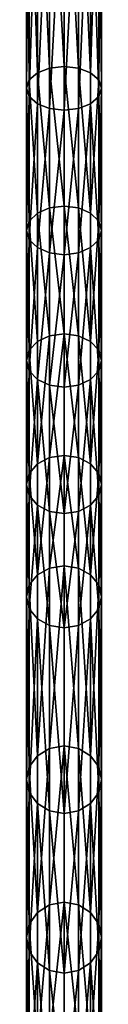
# Model space of a CAD drawing. Header units: millimetres. Extents: x -326 to 2371, y -557 to 1237.
# Tile 96 of 114: x 68.56 to 73.56, y 437.83 to 503.24. Entities that reach past the tile are written whole.
import ezdxf

# ---------------------------------------------------------------- set-up
doc = ezdxf.new("R2010")
doc.units = ezdxf.units.MM
doc.header["$LTSCALE"] = 25.4
doc.layers.get('0').update_dxf_attribs({"true_color": 0xff5454})

# ---------------------------------------------------------------- blocks, each defined once
blk = doc.blocks.new('MONO-BIURKOWA-7703.STL')
at = {"color": 18, "true_color": 0x000000}
mesh = blk.add_polyface(dxfattribs=at)
corners = [(69.29, 499.711, 65.691), (68.748, 517.182, 54.037), (68.748, 499.24, 65.032), (69.29, 517.559, 54.756)]
mesh.append_faces([[corners[k] for k in face] for face in [(0, 1, 2), (1, 0, 3)]], dxfattribs={"vtx0": -1, "color": 18})
mesh = blk.add_polyface(dxfattribs=at)
corners = [(70.101, 500.026, 66.131), (69.29, 517.559, 54.756), (69.29, 499.711, 65.691), (70.101, 517.81, 55.235)]
mesh.append_faces([[corners[k] for k in face] for face in [(0, 1, 2), (1, 0, 3)]], dxfattribs={"vtx0": -1, "color": 18})
mesh = blk.add_polyface(dxfattribs=at)
corners = [(71.058, 500.136, 66.286), (70.101, 517.81, 55.235), (70.101, 500.026, 66.131), (71.058, 517.899, 55.404)]
mesh.append_faces([[corners[k] for k in face] for face in [(0, 1, 2), (1, 0, 3)]], dxfattribs={"vtx0": -1, "color": 18})
mesh = blk.add_polyface(dxfattribs=at)
corners = [(72.014, 500.026, 66.131), (71.058, 517.899, 55.404), (71.058, 500.136, 66.286), (72.014, 517.81, 55.235)]
mesh.append_faces([[corners[k] for k in face] for face in [(0, 1, 2), (1, 0, 3)]], dxfattribs={"vtx0": -1, "color": 18})
mesh = blk.add_polyface(dxfattribs=at)
corners = [(72.826, 499.711, 65.691), (72.014, 517.81, 55.235), (72.014, 500.026, 66.131), (72.826, 517.559, 54.756)]
mesh.append_faces([[corners[k] for k in face] for face in [(0, 1, 2), (1, 0, 3)]], dxfattribs={"vtx0": -1, "color": 18})
mesh = blk.add_polyface(dxfattribs=at)
corners = [(73.367, 517.182, 54.037), (72.826, 499.711, 65.691), (73.367, 499.24, 65.032), (72.826, 517.559, 54.756)]
mesh.append_faces([[corners[k] for k in face] for face in [(0, 1, 2), (1, 0, 3)]], dxfattribs={"vtx0": -1, "color": 18})
mesh = blk.add_polyface(dxfattribs=at)
corners = [(68.748, 499.24, 65.032), (68.558, 516.737, 53.19), (68.558, 498.685, 64.255), (68.748, 517.182, 54.037)]
mesh.append_faces([[corners[k] for k in face] for face in [(0, 1, 2), (1, 0, 3)]], dxfattribs={"vtx0": -1, "color": 18})
mesh = blk.add_polyface(dxfattribs=at)
corners = [(73.558, 516.737, 53.19), (73.367, 499.24, 65.032), (73.558, 498.685, 64.255), (73.367, 517.182, 54.037)]
mesh.append_faces([[corners[k] for k in face] for face in [(0, 1, 2), (1, 0, 3)]], dxfattribs={"vtx0": -1, "color": 18})
mesh = blk.add_polyface(dxfattribs=at)
corners = [(68.558, 498.685, 64.255), (68.748, 516.292, 52.343), (68.748, 498.13, 63.478), (68.558, 516.737, 53.19)]
mesh.append_faces([[corners[k] for k in face] for face in [(0, 1, 2), (1, 0, 3)]], dxfattribs={"vtx0": -1, "color": 18})
mesh = blk.add_polyface(dxfattribs=at)
corners = [(68.748, 498.13, 63.478), (69.29, 515.915, 51.625), (69.29, 497.659, 62.819), (68.748, 516.292, 52.343)]
mesh.append_faces([[corners[k] for k in face] for face in [(0, 1, 2), (1, 0, 3)]], dxfattribs={"vtx0": -1, "color": 18})
mesh = blk.add_polyface(dxfattribs=at)
corners = [(72.826, 515.915, 51.625), (73.367, 498.13, 63.478), (72.826, 497.659, 62.819), (73.367, 516.292, 52.343)]
mesh.append_faces([[corners[k] for k in face] for face in [(0, 1, 2), (1, 0, 3)]], dxfattribs={"vtx0": -1, "color": 18})
mesh = blk.add_polyface(dxfattribs=at)
corners = [(73.367, 516.292, 52.343), (73.558, 498.685, 64.255), (73.367, 498.13, 63.478), (73.558, 516.737, 53.19)]
mesh.append_faces([[corners[k] for k in face] for face in [(0, 1, 2), (1, 0, 3)]], dxfattribs={"vtx0": -1, "color": 18})
mesh = blk.add_polyface(dxfattribs=at)
corners = [(70.101, 515.664, 51.145), (69.29, 497.659, 62.819), (69.29, 515.915, 51.625), (70.101, 497.345, 62.379)]
mesh.append_faces([[corners[k] for k in face] for face in [(0, 1, 2), (1, 0, 3)]], dxfattribs={"vtx0": -1, "color": 18})
mesh = blk.add_polyface(dxfattribs=at)
corners = [(71.058, 515.575, 50.977), (70.101, 497.345, 62.379), (70.101, 515.664, 51.145), (71.058, 497.234, 62.225)]
mesh.append_faces([[corners[k] for k in face] for face in [(0, 1, 2), (1, 0, 3)]], dxfattribs={"vtx0": -1, "color": 18})
mesh = blk.add_polyface(dxfattribs=at)
corners = [(72.014, 515.664, 51.145), (71.058, 497.234, 62.225), (71.058, 515.575, 50.977), (72.014, 497.345, 62.379)]
mesh.append_faces([[corners[k] for k in face] for face in [(0, 1, 2), (1, 0, 3)]], dxfattribs={"vtx0": -1, "color": 18})
mesh = blk.add_polyface(dxfattribs=at)
corners = [(72.826, 515.915, 51.625), (72.014, 497.345, 62.379), (72.014, 515.664, 51.145), (72.826, 497.659, 62.819)]
mesh.append_faces([[corners[k] for k in face] for face in [(0, 1, 2), (1, 0, 3)]], dxfattribs={"vtx0": -1, "color": 18})
mesh = blk.add_polyface(dxfattribs=at)
corners = [(70.101, 490.738, 73.379), (69.29, 499.711, 65.691), (69.29, 490.387, 72.968), (70.101, 500.026, 66.131)]
mesh.append_faces([[corners[k] for k in face] for face in [(0, 1, 2), (1, 0, 3)]], dxfattribs={"vtx0": -1, "color": 18})
mesh = blk.add_polyface(dxfattribs=at)
corners = [(71.058, 490.861, 73.523), (70.101, 500.026, 66.131), (70.101, 490.738, 73.379), (71.058, 500.136, 66.286)]
mesh.append_faces([[corners[k] for k in face] for face in [(0, 1, 2), (1, 0, 3)]], dxfattribs={"vtx0": -1, "color": 18})
mesh = blk.add_polyface(dxfattribs=at)
corners = [(72.014, 490.738, 73.379), (71.058, 500.136, 66.286), (71.058, 490.861, 73.523), (72.014, 500.026, 66.131)]
mesh.append_faces([[corners[k] for k in face] for face in [(0, 1, 2), (1, 0, 3)]], dxfattribs={"vtx0": -1, "color": 18})
mesh = blk.add_polyface(dxfattribs=at)
corners = [(72.826, 490.387, 72.968), (72.014, 500.026, 66.131), (72.014, 490.738, 73.379), (72.826, 499.711, 65.691)]
mesh.append_faces([[corners[k] for k in face] for face in [(0, 1, 2), (1, 0, 3)]], dxfattribs={"vtx0": -1, "color": 18})
mesh = blk.add_polyface(dxfattribs=at)
corners = [(68.748, 489.862, 72.352), (68.558, 498.685, 64.255), (68.558, 489.242, 71.627), (68.748, 499.24, 65.032)]
mesh.append_faces([[corners[k] for k in face] for face in [(0, 1, 2), (1, 0, 3)]], dxfattribs={"vtx0": -1, "color": 18})
mesh = blk.add_polyface(dxfattribs=at)
corners = [(69.29, 490.387, 72.968), (68.748, 499.24, 65.032), (68.748, 489.862, 72.352), (69.29, 499.711, 65.691)]
mesh.append_faces([[corners[k] for k in face] for face in [(0, 1, 2), (1, 0, 3)]], dxfattribs={"vtx0": -1, "color": 18})
mesh = blk.add_polyface(dxfattribs=at)
corners = [(73.367, 499.24, 65.032), (72.826, 490.387, 72.968), (73.367, 489.862, 72.352), (72.826, 499.711, 65.691)]
mesh.append_faces([[corners[k] for k in face] for face in [(0, 1, 2), (1, 0, 3)]], dxfattribs={"vtx0": -1, "color": 18})
mesh = blk.add_polyface(dxfattribs=at)
corners = [(73.558, 498.685, 64.255), (73.367, 489.862, 72.352), (73.558, 489.242, 71.627), (73.367, 499.24, 65.032)]
mesh.append_faces([[corners[k] for k in face] for face in [(0, 1, 2), (1, 0, 3)]], dxfattribs={"vtx0": -1, "color": 18})
mesh = blk.add_polyface(dxfattribs=at)
corners = [(68.558, 489.242, 71.627), (68.748, 498.13, 63.478), (68.748, 488.623, 70.901), (68.558, 498.685, 64.255)]
mesh.append_faces([[corners[k] for k in face] for face in [(0, 1, 2), (1, 0, 3)]], dxfattribs={"vtx0": -1, "color": 18})
mesh = blk.add_polyface(dxfattribs=at)
corners = [(73.367, 498.13, 63.478), (73.558, 489.242, 71.627), (73.367, 488.623, 70.901), (73.558, 498.685, 64.255)]
mesh.append_faces([[corners[k] for k in face] for face in [(0, 1, 2), (1, 0, 3)]], dxfattribs={"vtx0": -1, "color": 18})
mesh = blk.add_polyface(dxfattribs=at)
corners = [(68.748, 488.623, 70.901), (69.29, 497.659, 62.819), (69.29, 488.097, 70.285), (68.748, 498.13, 63.478)]
mesh.append_faces([[corners[k] for k in face] for face in [(0, 1, 2), (1, 0, 3)]], dxfattribs={"vtx0": -1, "color": 18})
mesh = blk.add_polyface(dxfattribs=at)
corners = [(72.826, 497.659, 62.819), (73.367, 488.623, 70.901), (72.826, 488.097, 70.285), (73.367, 498.13, 63.478)]
mesh.append_faces([[corners[k] for k in face] for face in [(0, 1, 2), (1, 0, 3)]], dxfattribs={"vtx0": -1, "color": 18})
mesh = blk.add_polyface(dxfattribs=at)
corners = [(70.101, 497.345, 62.379), (69.29, 488.097, 70.285), (69.29, 497.659, 62.819), (70.101, 487.746, 69.874)]
mesh.append_faces([[corners[k] for k in face] for face in [(0, 1, 2), (1, 0, 3)]], dxfattribs={"vtx0": -1, "color": 18})
mesh = blk.add_polyface(dxfattribs=at)
corners = [(71.058, 497.234, 62.225), (70.101, 487.746, 69.874), (70.101, 497.345, 62.379), (71.058, 487.623, 69.73)]
mesh.append_faces([[corners[k] for k in face] for face in [(0, 1, 2), (1, 0, 3)]], dxfattribs={"vtx0": -1, "color": 18})
mesh = blk.add_polyface(dxfattribs=at)
corners = [(72.014, 497.345, 62.379), (71.058, 487.623, 69.73), (71.058, 497.234, 62.225), (72.014, 487.746, 69.874)]
mesh.append_faces([[corners[k] for k in face] for face in [(0, 1, 2), (1, 0, 3)]], dxfattribs={"vtx0": -1, "color": 18})
mesh = blk.add_polyface(dxfattribs=at)
corners = [(72.826, 497.659, 62.819), (72.014, 487.746, 69.874), (72.014, 497.345, 62.379), (72.826, 488.097, 70.285)]
mesh.append_faces([[corners[k] for k in face] for face in [(0, 1, 2), (1, 0, 3)]], dxfattribs={"vtx0": -1, "color": 18})
mesh = blk.add_polyface(dxfattribs=at)
corners = [(70.101, 482.238, 81.293), (69.29, 490.387, 72.968), (69.29, 481.853, 80.914), (70.101, 490.738, 73.379)]
mesh.append_faces([[corners[k] for k in face] for face in [(0, 1, 2), (1, 0, 3)]], dxfattribs={"vtx0": -1, "color": 18})
mesh = blk.add_polyface(dxfattribs=at)
corners = [(71.058, 482.374, 81.426), (70.101, 490.738, 73.379), (70.101, 482.238, 81.293), (71.058, 490.861, 73.523)]
mesh.append_faces([[corners[k] for k in face] for face in [(0, 1, 2), (1, 0, 3)]], dxfattribs={"vtx0": -1, "color": 18})
mesh = blk.add_polyface(dxfattribs=at)
corners = [(72.014, 482.238, 81.293), (71.058, 490.861, 73.523), (71.058, 482.374, 81.426), (72.014, 490.738, 73.379)]
mesh.append_faces([[corners[k] for k in face] for face in [(0, 1, 2), (1, 0, 3)]], dxfattribs={"vtx0": -1, "color": 18})
mesh = blk.add_polyface(dxfattribs=at)
corners = [(72.826, 481.853, 80.914), (72.014, 490.738, 73.379), (72.014, 482.238, 81.293), (72.826, 490.387, 72.968)]
mesh.append_faces([[corners[k] for k in face] for face in [(0, 1, 2), (1, 0, 3)]], dxfattribs={"vtx0": -1, "color": 18})
mesh = blk.add_polyface(dxfattribs=at)
corners = [(69.29, 481.853, 80.914), (68.748, 489.862, 72.352), (68.748, 481.276, 80.346), (69.29, 490.387, 72.968)]
mesh.append_faces([[corners[k] for k in face] for face in [(0, 1, 2), (1, 0, 3)]], dxfattribs={"vtx0": -1, "color": 18})
mesh = blk.add_polyface(dxfattribs=at)
corners = [(73.367, 489.862, 72.352), (72.826, 481.853, 80.914), (73.367, 481.276, 80.346), (72.826, 490.387, 72.968)]
mesh.append_faces([[corners[k] for k in face] for face in [(0, 1, 2), (1, 0, 3)]], dxfattribs={"vtx0": -1, "color": 18})
mesh = blk.add_polyface(dxfattribs=at)
corners = [(68.748, 481.276, 80.346), (68.558, 489.242, 71.627), (68.558, 480.595, 79.677), (68.748, 489.862, 72.352)]
mesh.append_faces([[corners[k] for k in face] for face in [(0, 1, 2), (1, 0, 3)]], dxfattribs={"vtx0": -1, "color": 18})
mesh = blk.add_polyface(dxfattribs=at)
corners = [(73.558, 489.242, 71.627), (73.367, 481.276, 80.346), (73.558, 480.595, 79.677), (73.367, 489.862, 72.352)]
mesh.append_faces([[corners[k] for k in face] for face in [(0, 1, 2), (1, 0, 3)]], dxfattribs={"vtx0": -1, "color": 18})
mesh = blk.add_polyface(dxfattribs=at)
corners = [(68.558, 480.595, 79.677), (68.748, 488.623, 70.901), (68.748, 479.915, 79.008), (68.558, 489.242, 71.627)]
mesh.append_faces([[corners[k] for k in face] for face in [(0, 1, 2), (1, 0, 3)]], dxfattribs={"vtx0": -1, "color": 18})
mesh = blk.add_polyface(dxfattribs=at)
corners = [(73.367, 488.623, 70.901), (73.558, 480.595, 79.677), (73.367, 479.915, 79.008), (73.558, 489.242, 71.627)]
mesh.append_faces([[corners[k] for k in face] for face in [(0, 1, 2), (1, 0, 3)]], dxfattribs={"vtx0": -1, "color": 18})
mesh = blk.add_polyface(dxfattribs=at)
corners = [(68.748, 479.915, 79.008), (69.29, 488.097, 70.285), (69.29, 479.338, 78.44), (68.748, 488.623, 70.901)]
mesh.append_faces([[corners[k] for k in face] for face in [(0, 1, 2), (1, 0, 3)]], dxfattribs={"vtx0": -1, "color": 18})
mesh = blk.add_polyface(dxfattribs=at)
corners = [(70.101, 487.746, 69.874), (69.29, 479.338, 78.44), (69.29, 488.097, 70.285), (70.101, 478.952, 78.061)]
mesh.append_faces([[corners[k] for k in face] for face in [(0, 1, 2), (1, 0, 3)]], dxfattribs={"vtx0": -1, "color": 18})
mesh = blk.add_polyface(dxfattribs=at)
corners = [(72.826, 488.097, 70.285), (72.014, 478.952, 78.061), (72.014, 487.746, 69.874), (72.826, 479.338, 78.44)]
mesh.append_faces([[corners[k] for k in face] for face in [(0, 1, 2), (1, 0, 3)]], dxfattribs={"vtx0": -1, "color": 18})
mesh = blk.add_polyface(dxfattribs=at)
corners = [(72.826, 488.097, 70.285), (73.367, 479.915, 79.008), (72.826, 479.338, 78.44), (73.367, 488.623, 70.901)]
mesh.append_faces([[corners[k] for k in face] for face in [(0, 1, 2), (1, 0, 3)]], dxfattribs={"vtx0": -1, "color": 18})
mesh = blk.add_polyface(dxfattribs=at)
corners = [(71.058, 487.623, 69.73), (70.101, 478.952, 78.061), (70.101, 487.746, 69.874), (71.058, 478.817, 77.928)]
mesh.append_faces([[corners[k] for k in face] for face in [(0, 1, 2), (1, 0, 3)]], dxfattribs={"vtx0": -1, "color": 18})
mesh = blk.add_polyface(dxfattribs=at)
corners = [(72.014, 487.746, 69.874), (71.058, 478.817, 77.928), (71.058, 487.623, 69.73), (72.014, 478.952, 78.061)]
mesh.append_faces([[corners[k] for k in face] for face in [(0, 1, 2), (1, 0, 3)]], dxfattribs={"vtx0": -1, "color": 18})
mesh = blk.add_polyface(dxfattribs=at)
corners = [(69.29, 473.725, 89.964), (70.101, 482.238, 81.293), (69.29, 481.853, 80.914), (70.101, 474.144, 90.307)]
mesh.append_faces([[corners[k] for k in face] for face in [(0, 1, 2), (1, 0, 3)]], dxfattribs={"vtx0": -1, "color": 18})
mesh = blk.add_polyface(dxfattribs=at)
corners = [(70.101, 474.144, 90.307), (71.058, 482.374, 81.426), (70.101, 482.238, 81.293), (71.058, 474.291, 90.427)]
mesh.append_faces([[corners[k] for k in face] for face in [(0, 1, 2), (1, 0, 3)]], dxfattribs={"vtx0": -1, "color": 18})
mesh = blk.add_polyface(dxfattribs=at)
corners = [(71.058, 482.374, 81.426), (72.014, 474.144, 90.307), (72.014, 482.238, 81.293), (71.058, 474.291, 90.427)]
mesh.append_faces([[corners[k] for k in face] for face in [(0, 1, 2), (1, 0, 3)]], dxfattribs={"vtx0": -1, "color": 18})
mesh = blk.add_polyface(dxfattribs=at)
corners = [(72.014, 482.238, 81.293), (72.826, 473.725, 89.964), (72.826, 481.853, 80.914), (72.014, 474.144, 90.307)]
mesh.append_faces([[corners[k] for k in face] for face in [(0, 1, 2), (1, 0, 3)]], dxfattribs={"vtx0": -1, "color": 18})
mesh = blk.add_polyface(dxfattribs=at)
corners = [(69.29, 473.725, 89.964), (68.748, 481.276, 80.346), (68.748, 473.099, 89.45), (69.29, 481.853, 80.914)]
mesh.append_faces([[corners[k] for k in face] for face in [(0, 1, 2), (1, 0, 3)]], dxfattribs={"vtx0": -1, "color": 18})
mesh = blk.add_polyface(dxfattribs=at)
corners = [(73.367, 481.276, 80.346), (72.826, 473.725, 89.964), (73.367, 473.099, 89.45), (72.826, 481.853, 80.914)]
mesh.append_faces([[corners[k] for k in face] for face in [(0, 1, 2), (1, 0, 3)]], dxfattribs={"vtx0": -1, "color": 18})
mesh = blk.add_polyface(dxfattribs=at)
corners = [(68.748, 473.099, 89.45), (68.558, 480.595, 79.677), (68.558, 472.36, 88.844), (68.748, 481.276, 80.346)]
mesh.append_faces([[corners[k] for k in face] for face in [(0, 1, 2), (1, 0, 3)]], dxfattribs={"vtx0": -1, "color": 18})
mesh = blk.add_polyface(dxfattribs=at)
corners = [(73.558, 480.595, 79.677), (73.367, 473.099, 89.45), (73.558, 472.36, 88.844), (73.367, 481.276, 80.346)]
mesh.append_faces([[corners[k] for k in face] for face in [(0, 1, 2), (1, 0, 3)]], dxfattribs={"vtx0": -1, "color": 18})
mesh = blk.add_polyface(dxfattribs=at)
corners = [(68.558, 472.36, 88.844), (68.748, 479.915, 79.008), (68.748, 471.621, 88.238), (68.558, 480.595, 79.677)]
mesh.append_faces([[corners[k] for k in face] for face in [(0, 1, 2), (1, 0, 3)]], dxfattribs={"vtx0": -1, "color": 18})
mesh = blk.add_polyface(dxfattribs=at)
corners = [(73.367, 479.915, 79.008), (73.558, 472.36, 88.844), (73.367, 471.621, 88.238), (73.558, 480.595, 79.677)]
mesh.append_faces([[corners[k] for k in face] for face in [(0, 1, 2), (1, 0, 3)]], dxfattribs={"vtx0": -1, "color": 18})
mesh = blk.add_polyface(dxfattribs=at)
corners = [(68.748, 471.621, 88.238), (69.29, 479.338, 78.44), (69.29, 470.994, 87.724), (68.748, 479.915, 79.008)]
mesh.append_faces([[corners[k] for k in face] for face in [(0, 1, 2), (1, 0, 3)]], dxfattribs={"vtx0": -1, "color": 18})
mesh = blk.add_polyface(dxfattribs=at)
corners = [(72.826, 479.338, 78.44), (73.367, 471.621, 88.238), (72.826, 470.994, 87.724), (73.367, 479.915, 79.008)]
mesh.append_faces([[corners[k] for k in face] for face in [(0, 1, 2), (1, 0, 3)]], dxfattribs={"vtx0": -1, "color": 18})
mesh = blk.add_polyface(dxfattribs=at)
corners = [(70.101, 470.576, 87.381), (69.29, 479.338, 78.44), (70.101, 478.952, 78.061), (69.29, 470.994, 87.724)]
mesh.append_faces([[corners[k] for k in face] for face in [(0, 1, 2), (1, 0, 3)]], dxfattribs={"vtx0": -1, "color": 18})
mesh = blk.add_polyface(dxfattribs=at)
corners = [(71.058, 470.429, 87.26), (70.101, 478.952, 78.061), (71.058, 478.817, 77.928), (70.101, 470.576, 87.381)]
mesh.append_faces([[corners[k] for k in face] for face in [(0, 1, 2), (1, 0, 3)]], dxfattribs={"vtx0": -1, "color": 18})
mesh = blk.add_polyface(dxfattribs=at)
corners = [(72.014, 478.952, 78.061), (71.058, 470.429, 87.26), (71.058, 478.817, 77.928), (72.014, 470.576, 87.381)]
mesh.append_faces([[corners[k] for k in face] for face in [(0, 1, 2), (1, 0, 3)]], dxfattribs={"vtx0": -1, "color": 18})
mesh = blk.add_polyface(dxfattribs=at)
corners = [(72.826, 479.338, 78.44), (72.014, 470.576, 87.381), (72.014, 478.952, 78.061), (72.826, 470.994, 87.724)]
mesh.append_faces([[corners[k] for k in face] for face in [(0, 1, 2), (1, 0, 3)]], dxfattribs={"vtx0": -1, "color": 18})
mesh = blk.add_polyface(dxfattribs=at)
corners = [(70.101, 466.801, 100.111), (71.058, 474.291, 90.427), (70.101, 474.144, 90.307), (71.058, 466.958, 100.219)]
mesh.append_faces([[corners[k] for k in face] for face in [(0, 1, 2), (1, 0, 3)]], dxfattribs={"vtx0": -1, "color": 18})
mesh = blk.add_polyface(dxfattribs=at)
corners = [(71.058, 474.291, 90.427), (72.014, 466.801, 100.111), (72.014, 474.144, 90.307), (71.058, 466.958, 100.219)]
mesh.append_faces([[corners[k] for k in face] for face in [(0, 1, 2), (1, 0, 3)]], dxfattribs={"vtx0": -1, "color": 18})
mesh = blk.add_polyface(dxfattribs=at)
corners = [(69.29, 466.354, 99.805), (68.748, 473.099, 89.45), (68.748, 465.685, 99.347), (69.29, 473.725, 89.964)]
mesh.append_faces([[corners[k] for k in face] for face in [(0, 1, 2), (1, 0, 3)]], dxfattribs={"vtx0": -1, "color": 18})
mesh = blk.add_polyface(dxfattribs=at)
corners = [(69.29, 466.354, 99.805), (70.101, 474.144, 90.307), (69.29, 473.725, 89.964), (70.101, 466.801, 100.111)]
mesh.append_faces([[corners[k] for k in face] for face in [(0, 1, 2), (1, 0, 3)]], dxfattribs={"vtx0": -1, "color": 18})
mesh = blk.add_polyface(dxfattribs=at)
corners = [(72.014, 474.144, 90.307), (72.826, 466.354, 99.805), (72.826, 473.725, 89.964), (72.014, 466.801, 100.111)]
mesh.append_faces([[corners[k] for k in face] for face in [(0, 1, 2), (1, 0, 3)]], dxfattribs={"vtx0": -1, "color": 18})
mesh = blk.add_polyface(dxfattribs=at)
corners = [(73.367, 473.099, 89.45), (72.826, 466.354, 99.805), (73.367, 465.685, 99.347), (72.826, 473.725, 89.964)]
mesh.append_faces([[corners[k] for k in face] for face in [(0, 1, 2), (1, 0, 3)]], dxfattribs={"vtx0": -1, "color": 18})
mesh = blk.add_polyface(dxfattribs=at)
corners = [(68.748, 465.685, 99.347), (68.558, 472.36, 88.844), (68.558, 464.895, 98.807), (68.748, 473.099, 89.45)]
mesh.append_faces([[corners[k] for k in face] for face in [(0, 1, 2), (1, 0, 3)]], dxfattribs={"vtx0": -1, "color": 18})
mesh = blk.add_polyface(dxfattribs=at)
corners = [(73.558, 472.36, 88.844), (73.367, 465.685, 99.347), (73.558, 464.895, 98.807), (73.367, 473.099, 89.45)]
mesh.append_faces([[corners[k] for k in face] for face in [(0, 1, 2), (1, 0, 3)]], dxfattribs={"vtx0": -1, "color": 18})
mesh = blk.add_polyface(dxfattribs=at)
corners = [(68.558, 464.895, 98.807), (68.748, 471.621, 88.238), (68.748, 464.105, 98.266), (68.558, 472.36, 88.844)]
mesh.append_faces([[corners[k] for k in face] for face in [(0, 1, 2), (1, 0, 3)]], dxfattribs={"vtx0": -1, "color": 18})
mesh = blk.add_polyface(dxfattribs=at)
corners = [(73.367, 471.621, 88.238), (73.558, 464.895, 98.807), (73.367, 464.105, 98.266), (73.558, 472.36, 88.844)]
mesh.append_faces([[corners[k] for k in face] for face in [(0, 1, 2), (1, 0, 3)]], dxfattribs={"vtx0": -1, "color": 18})
mesh = blk.add_polyface(dxfattribs=at)
corners = [(68.748, 464.105, 98.266), (69.29, 470.994, 87.724), (69.29, 463.436, 97.808), (68.748, 471.621, 88.238)]
mesh.append_faces([[corners[k] for k in face] for face in [(0, 1, 2), (1, 0, 3)]], dxfattribs={"vtx0": -1, "color": 18})
mesh = blk.add_polyface(dxfattribs=at)
corners = [(72.826, 470.994, 87.724), (73.367, 464.105, 98.266), (72.826, 463.436, 97.808), (73.367, 471.621, 88.238)]
mesh.append_faces([[corners[k] for k in face] for face in [(0, 1, 2), (1, 0, 3)]], dxfattribs={"vtx0": -1, "color": 18})
mesh = blk.add_polyface(dxfattribs=at)
corners = [(70.101, 462.989, 97.502), (69.29, 470.994, 87.724), (70.101, 470.576, 87.381), (69.29, 463.436, 97.808)]
mesh.append_faces([[corners[k] for k in face] for face in [(0, 1, 2), (1, 0, 3)]], dxfattribs={"vtx0": -1, "color": 18})
mesh = blk.add_polyface(dxfattribs=at)
corners = [(71.058, 462.832, 97.395), (70.101, 470.576, 87.381), (71.058, 470.429, 87.26), (70.101, 462.989, 97.502)]
mesh.append_faces([[corners[k] for k in face] for face in [(0, 1, 2), (1, 0, 3)]], dxfattribs={"vtx0": -1, "color": 18})
mesh = blk.add_polyface(dxfattribs=at)
corners = [(72.014, 470.576, 87.381), (71.058, 462.832, 97.395), (71.058, 470.429, 87.26), (72.014, 462.989, 97.502)]
mesh.append_faces([[corners[k] for k in face] for face in [(0, 1, 2), (1, 0, 3)]], dxfattribs={"vtx0": -1, "color": 18})
mesh = blk.add_polyface(dxfattribs=at)
corners = [(72.826, 470.994, 87.724), (72.014, 462.989, 97.502), (72.014, 470.576, 87.381), (72.826, 463.436, 97.808)]
mesh.append_faces([[corners[k] for k in face] for face in [(0, 1, 2), (1, 0, 3)]], dxfattribs={"vtx0": -1, "color": 18})
mesh = blk.add_polyface(dxfattribs=at)
corners = [(69.29, 454.341, 120.596), (70.101, 466.801, 100.111), (69.29, 466.354, 99.805), (70.101, 454.828, 120.834)]
mesh.append_faces([[corners[k] for k in face] for face in [(0, 1, 2), (1, 0, 3)]], dxfattribs={"vtx0": -1, "color": 18})
mesh = blk.add_polyface(dxfattribs=at)
corners = [(70.101, 454.828, 120.834), (71.058, 466.958, 100.219), (70.101, 466.801, 100.111), (71.058, 454.999, 120.917)]
mesh.append_faces([[corners[k] for k in face] for face in [(0, 1, 2), (1, 0, 3)]], dxfattribs={"vtx0": -1, "color": 18})
mesh = blk.add_polyface(dxfattribs=at)
corners = [(71.058, 466.958, 100.219), (72.014, 454.828, 120.834), (72.014, 466.801, 100.111), (71.058, 454.999, 120.917)]
mesh.append_faces([[corners[k] for k in face] for face in [(0, 1, 2), (1, 0, 3)]], dxfattribs={"vtx0": -1, "color": 18})
mesh = blk.add_polyface(dxfattribs=at)
corners = [(72.014, 466.801, 100.111), (72.826, 454.341, 120.596), (72.826, 466.354, 99.805), (72.014, 454.828, 120.834)]
mesh.append_faces([[corners[k] for k in face] for face in [(0, 1, 2), (1, 0, 3)]], dxfattribs={"vtx0": -1, "color": 18})
mesh = blk.add_polyface(dxfattribs=at)
corners = [(69.29, 454.341, 120.596), (68.748, 465.685, 99.347), (68.748, 453.612, 120.241), (69.29, 466.354, 99.805)]
mesh.append_faces([[corners[k] for k in face] for face in [(0, 1, 2), (1, 0, 3)]], dxfattribs={"vtx0": -1, "color": 18})
mesh = blk.add_polyface(dxfattribs=at)
corners = [(73.367, 465.685, 99.347), (72.826, 454.341, 120.596), (73.367, 453.612, 120.241), (72.826, 466.354, 99.805)]
mesh.append_faces([[corners[k] for k in face] for face in [(0, 1, 2), (1, 0, 3)]], dxfattribs={"vtx0": -1, "color": 18})
mesh = blk.add_polyface(dxfattribs=at)
corners = [(68.748, 453.612, 120.241), (68.558, 464.895, 98.807), (68.558, 452.752, 119.822), (68.748, 465.685, 99.347)]
mesh.append_faces([[corners[k] for k in face] for face in [(0, 1, 2), (1, 0, 3)]], dxfattribs={"vtx0": -1, "color": 18})
mesh = blk.add_polyface(dxfattribs=at)
corners = [(73.558, 464.895, 98.807), (73.367, 453.612, 120.241), (73.558, 452.752, 119.822), (73.367, 465.685, 99.347)]
mesh.append_faces([[corners[k] for k in face] for face in [(0, 1, 2), (1, 0, 3)]], dxfattribs={"vtx0": -1, "color": 18})
mesh = blk.add_polyface(dxfattribs=at)
corners = [(68.558, 452.752, 119.822), (68.748, 464.105, 98.266), (68.748, 451.892, 119.402), (68.558, 464.895, 98.807)]
mesh.append_faces([[corners[k] for k in face] for face in [(0, 1, 2), (1, 0, 3)]], dxfattribs={"vtx0": -1, "color": 18})
mesh = blk.add_polyface(dxfattribs=at)
corners = [(73.367, 464.105, 98.266), (73.558, 452.752, 119.822), (73.367, 451.892, 119.402), (73.558, 464.895, 98.807)]
mesh.append_faces([[corners[k] for k in face] for face in [(0, 1, 2), (1, 0, 3)]], dxfattribs={"vtx0": -1, "color": 18})
mesh = blk.add_polyface(dxfattribs=at)
corners = [(68.748, 451.892, 119.402), (69.29, 463.436, 97.808), (69.29, 451.163, 119.047), (68.748, 464.105, 98.266)]
mesh.append_faces([[corners[k] for k in face] for face in [(0, 1, 2), (1, 0, 3)]], dxfattribs={"vtx0": -1, "color": 18})
mesh = blk.add_polyface(dxfattribs=at)
corners = [(72.826, 463.436, 97.808), (73.367, 451.892, 119.402), (72.826, 451.163, 119.047), (73.367, 464.105, 98.266)]
mesh.append_faces([[corners[k] for k in face] for face in [(0, 1, 2), (1, 0, 3)]], dxfattribs={"vtx0": -1, "color": 18})
mesh = blk.add_polyface(dxfattribs=at)
corners = [(70.101, 450.676, 118.81), (69.29, 463.436, 97.808), (70.101, 462.989, 97.502), (69.29, 451.163, 119.047)]
mesh.append_faces([[corners[k] for k in face] for face in [(0, 1, 2), (1, 0, 3)]], dxfattribs={"vtx0": -1, "color": 18})
mesh = blk.add_polyface(dxfattribs=at)
corners = [(72.826, 463.436, 97.808), (72.014, 450.676, 118.81), (72.014, 462.989, 97.502), (72.826, 451.163, 119.047)]
mesh.append_faces([[corners[k] for k in face] for face in [(0, 1, 2), (1, 0, 3)]], dxfattribs={"vtx0": -1, "color": 18})
mesh = blk.add_polyface(dxfattribs=at)
corners = [(71.058, 450.505, 118.726), (70.101, 462.989, 97.502), (71.058, 462.832, 97.395), (70.101, 450.676, 118.81)]
mesh.append_faces([[corners[k] for k in face] for face in [(0, 1, 2), (1, 0, 3)]], dxfattribs={"vtx0": -1, "color": 18})
mesh = blk.add_polyface(dxfattribs=at)
corners = [(72.014, 462.989, 97.502), (71.058, 450.505, 118.726), (71.058, 462.832, 97.395), (72.014, 450.676, 118.81)]
mesh.append_faces([[corners[k] for k in face] for face in [(0, 1, 2), (1, 0, 3)]], dxfattribs={"vtx0": -1, "color": 18})
mesh = blk.add_polyface(dxfattribs=at)
corners = [(69.29, 443.928, 146.201), (70.101, 454.828, 120.834), (69.29, 454.341, 120.596), (70.101, 444.442, 146.375)]
mesh.append_faces([[corners[k] for k in face] for face in [(0, 1, 2), (1, 0, 3)]], dxfattribs={"vtx0": -1, "color": 18})
mesh = blk.add_polyface(dxfattribs=at)
corners = [(70.101, 444.442, 146.375), (71.058, 454.999, 120.917), (70.101, 454.828, 120.834), (71.058, 444.622, 146.436)]
mesh.append_faces([[corners[k] for k in face] for face in [(0, 1, 2), (1, 0, 3)]], dxfattribs={"vtx0": -1, "color": 18})
mesh = blk.add_polyface(dxfattribs=at)
corners = [(71.058, 454.999, 120.917), (72.014, 444.442, 146.375), (72.014, 454.828, 120.834), (71.058, 444.622, 146.436)]
mesh.append_faces([[corners[k] for k in face] for face in [(0, 1, 2), (1, 0, 3)]], dxfattribs={"vtx0": -1, "color": 18})
mesh = blk.add_polyface(dxfattribs=at)
corners = [(72.014, 454.828, 120.834), (72.826, 443.928, 146.201), (72.826, 454.341, 120.596), (72.014, 444.442, 146.375)]
mesh.append_faces([[corners[k] for k in face] for face in [(0, 1, 2), (1, 0, 3)]], dxfattribs={"vtx0": -1, "color": 18})
mesh = blk.add_polyface(dxfattribs=at)
corners = [(69.29, 443.928, 146.201), (68.748, 453.612, 120.241), (68.748, 443.16, 145.941), (69.29, 454.341, 120.596)]
mesh.append_faces([[corners[k] for k in face] for face in [(0, 1, 2), (1, 0, 3)]], dxfattribs={"vtx0": -1, "color": 18})
mesh = blk.add_polyface(dxfattribs=at)
corners = [(73.367, 453.612, 120.241), (72.826, 443.928, 146.201), (73.367, 443.16, 145.941), (72.826, 454.341, 120.596)]
mesh.append_faces([[corners[k] for k in face] for face in [(0, 1, 2), (1, 0, 3)]], dxfattribs={"vtx0": -1, "color": 18})
mesh = blk.add_polyface(dxfattribs=at)
corners = [(68.748, 443.16, 145.941), (68.558, 452.752, 119.822), (68.558, 442.254, 145.635), (68.748, 453.612, 120.241)]
mesh.append_faces([[corners[k] for k in face] for face in [(0, 1, 2), (1, 0, 3)]], dxfattribs={"vtx0": -1, "color": 18})
mesh = blk.add_polyface(dxfattribs=at)
corners = [(73.558, 452.752, 119.822), (73.367, 443.16, 145.941), (73.558, 442.254, 145.635), (73.367, 453.612, 120.241)]
mesh.append_faces([[corners[k] for k in face] for face in [(0, 1, 2), (1, 0, 3)]], dxfattribs={"vtx0": -1, "color": 18})
mesh = blk.add_polyface(dxfattribs=at)
corners = [(68.558, 442.254, 145.635), (68.748, 451.892, 119.402), (68.748, 441.347, 145.328), (68.558, 452.752, 119.822)]
mesh.append_faces([[corners[k] for k in face] for face in [(0, 1, 2), (1, 0, 3)]], dxfattribs={"vtx0": -1, "color": 18})
mesh = blk.add_polyface(dxfattribs=at)
corners = [(73.367, 451.892, 119.402), (73.558, 442.254, 145.635), (73.367, 441.347, 145.328), (73.558, 452.752, 119.822)]
mesh.append_faces([[corners[k] for k in face] for face in [(0, 1, 2), (1, 0, 3)]], dxfattribs={"vtx0": -1, "color": 18})
mesh = blk.add_polyface(dxfattribs=at)
corners = [(68.748, 441.347, 145.328), (69.29, 451.163, 119.047), (69.29, 440.579, 145.068), (68.748, 451.892, 119.402)]
mesh.append_faces([[corners[k] for k in face] for face in [(0, 1, 2), (1, 0, 3)]], dxfattribs={"vtx0": -1, "color": 18})
mesh = blk.add_polyface(dxfattribs=at)
corners = [(72.826, 451.163, 119.047), (73.367, 441.347, 145.328), (72.826, 440.579, 145.068), (73.367, 451.892, 119.402)]
mesh.append_faces([[corners[k] for k in face] for face in [(0, 1, 2), (1, 0, 3)]], dxfattribs={"vtx0": -1, "color": 18})
mesh = blk.add_polyface(dxfattribs=at)
corners = [(70.101, 440.066, 144.895), (69.29, 451.163, 119.047), (70.101, 450.676, 118.81), (69.29, 440.579, 145.068)]
mesh.append_faces([[corners[k] for k in face] for face in [(0, 1, 2), (1, 0, 3)]], dxfattribs={"vtx0": -1, "color": 18})
mesh = blk.add_polyface(dxfattribs=at)
corners = [(72.826, 451.163, 119.047), (72.014, 440.066, 144.895), (72.014, 450.676, 118.81), (72.826, 440.579, 145.068)]
mesh.append_faces([[corners[k] for k in face] for face in [(0, 1, 2), (1, 0, 3)]], dxfattribs={"vtx0": -1, "color": 18})
mesh = blk.add_polyface(dxfattribs=at)
corners = [(71.058, 439.885, 144.834), (70.101, 450.676, 118.81), (71.058, 450.505, 118.726), (70.101, 440.066, 144.895)]
mesh.append_faces([[corners[k] for k in face] for face in [(0, 1, 2), (1, 0, 3)]], dxfattribs={"vtx0": -1, "color": 18})
mesh = blk.add_polyface(dxfattribs=at)
corners = [(72.014, 450.676, 118.81), (71.058, 439.885, 144.834), (71.058, 450.505, 118.726), (72.014, 440.066, 144.895)]
mesh.append_faces([[corners[k] for k in face] for face in [(0, 1, 2), (1, 0, 3)]], dxfattribs={"vtx0": -1, "color": 18})
mesh = blk.add_polyface(dxfattribs=at)
corners = [(69.29, 435.051, 178.247), (70.101, 444.442, 146.375), (69.29, 443.928, 146.201), (70.101, 435.58, 178.366)]
mesh.append_faces([[corners[k] for k in face] for face in [(0, 1, 2), (1, 0, 3)]], dxfattribs={"vtx0": -1, "color": 18})
mesh = blk.add_polyface(dxfattribs=at)
corners = [(70.101, 435.58, 178.366), (71.058, 444.622, 146.436), (70.101, 444.442, 146.375), (71.058, 435.766, 178.408)]
mesh.append_faces([[corners[k] for k in face] for face in [(0, 1, 2), (1, 0, 3)]], dxfattribs={"vtx0": -1, "color": 18})
mesh = blk.add_polyface(dxfattribs=at)
corners = [(71.058, 444.622, 146.436), (72.014, 435.58, 178.366), (72.014, 444.442, 146.375), (71.058, 435.766, 178.408)]
mesh.append_faces([[corners[k] for k in face] for face in [(0, 1, 2), (1, 0, 3)]], dxfattribs={"vtx0": -1, "color": 18})
mesh = blk.add_polyface(dxfattribs=at)
corners = [(72.014, 444.442, 146.375), (72.826, 435.051, 178.247), (72.826, 443.928, 146.201), (72.014, 435.58, 178.366)]
mesh.append_faces([[corners[k] for k in face] for face in [(0, 1, 2), (1, 0, 3)]], dxfattribs={"vtx0": -1, "color": 18})
mesh = blk.add_polyface(dxfattribs=at)
corners = [(69.29, 435.051, 178.247), (68.748, 443.16, 145.941), (68.748, 434.26, 178.069), (69.29, 443.928, 146.201)]
mesh.append_faces([[corners[k] for k in face] for face in [(0, 1, 2), (1, 0, 3)]], dxfattribs={"vtx0": -1, "color": 18})
mesh = blk.add_polyface(dxfattribs=at)
corners = [(73.367, 443.16, 145.941), (72.826, 435.051, 178.247), (73.367, 434.26, 178.069), (72.826, 443.928, 146.201)]
mesh.append_faces([[corners[k] for k in face] for face in [(0, 1, 2), (1, 0, 3)]], dxfattribs={"vtx0": -1, "color": 18})
mesh = blk.add_polyface(dxfattribs=at)
corners = [(68.748, 434.26, 178.069), (68.558, 442.254, 145.635), (68.558, 433.327, 177.859), (68.748, 443.16, 145.941)]
mesh.append_faces([[corners[k] for k in face] for face in [(0, 1, 2), (1, 0, 3)]], dxfattribs={"vtx0": -1, "color": 18})
mesh = blk.add_polyface(dxfattribs=at)
corners = [(73.558, 442.254, 145.635), (73.367, 434.26, 178.069), (73.558, 433.327, 177.859), (73.367, 443.16, 145.941)]
mesh.append_faces([[corners[k] for k in face] for face in [(0, 1, 2), (1, 0, 3)]], dxfattribs={"vtx0": -1, "color": 18})
mesh = blk.add_polyface(dxfattribs=at)
corners = [(68.558, 433.327, 177.859), (68.748, 441.347, 145.328), (68.748, 432.393, 177.648), (68.558, 442.254, 145.635)]
mesh.append_faces([[corners[k] for k in face] for face in [(0, 1, 2), (1, 0, 3)]], dxfattribs={"vtx0": -1, "color": 18})
mesh = blk.add_polyface(dxfattribs=at)
corners = [(73.367, 441.347, 145.328), (73.558, 433.327, 177.859), (73.367, 432.393, 177.648), (73.558, 442.254, 145.635)]
mesh.append_faces([[corners[k] for k in face] for face in [(0, 1, 2), (1, 0, 3)]], dxfattribs={"vtx0": -1, "color": 18})
mesh = blk.add_polyface(dxfattribs=at)
corners = [(68.748, 432.393, 177.648), (69.29, 440.579, 145.068), (69.29, 431.602, 177.47), (68.748, 441.347, 145.328)]
mesh.append_faces([[corners[k] for k in face] for face in [(0, 1, 2), (1, 0, 3)]], dxfattribs={"vtx0": -1, "color": 18})
mesh = blk.add_polyface(dxfattribs=at)
corners = [(72.826, 440.579, 145.068), (73.367, 432.393, 177.648), (72.826, 431.602, 177.47), (73.367, 441.347, 145.328)]
mesh.append_faces([[corners[k] for k in face] for face in [(0, 1, 2), (1, 0, 3)]], dxfattribs={"vtx0": -1, "color": 18})
mesh = blk.add_polyface(dxfattribs=at)
corners = [(70.101, 431.073, 177.351), (69.29, 440.579, 145.068), (70.101, 440.066, 144.895), (69.29, 431.602, 177.47)]
mesh.append_faces([[corners[k] for k in face] for face in [(0, 1, 2), (1, 0, 3)]], dxfattribs={"vtx0": -1, "color": 18})
mesh = blk.add_polyface(dxfattribs=at)
corners = [(72.826, 440.579, 145.068), (72.014, 431.073, 177.351), (72.014, 440.066, 144.895), (72.826, 431.602, 177.47)]
mesh.append_faces([[corners[k] for k in face] for face in [(0, 1, 2), (1, 0, 3)]], dxfattribs={"vtx0": -1, "color": 18})
mesh = blk.add_polyface(dxfattribs=at)
corners = [(71.058, 430.888, 177.309), (70.101, 440.066, 144.895), (71.058, 439.885, 144.834), (70.101, 431.073, 177.351)]
mesh.append_faces([[corners[k] for k in face] for face in [(0, 1, 2), (1, 0, 3)]], dxfattribs={"vtx0": -1, "color": 18})
mesh = blk.add_polyface(dxfattribs=at)
corners = [(72.014, 440.066, 144.895), (71.058, 430.888, 177.309), (71.058, 439.885, 144.834), (72.014, 431.073, 177.351)]
mesh.append_faces([[corners[k] for k in face] for face in [(0, 1, 2), (1, 0, 3)]], dxfattribs={"vtx0": -1, "color": 18})

msp = doc.modelspace()

# ---------------------------------------------------------------- block references
at = {"color": 0}
msp.add_blockref('MONO-BIURKOWA-7703.STL', (0, 0, -757.742), dxfattribs=at)

doc.saveas('drawing.dxf')
